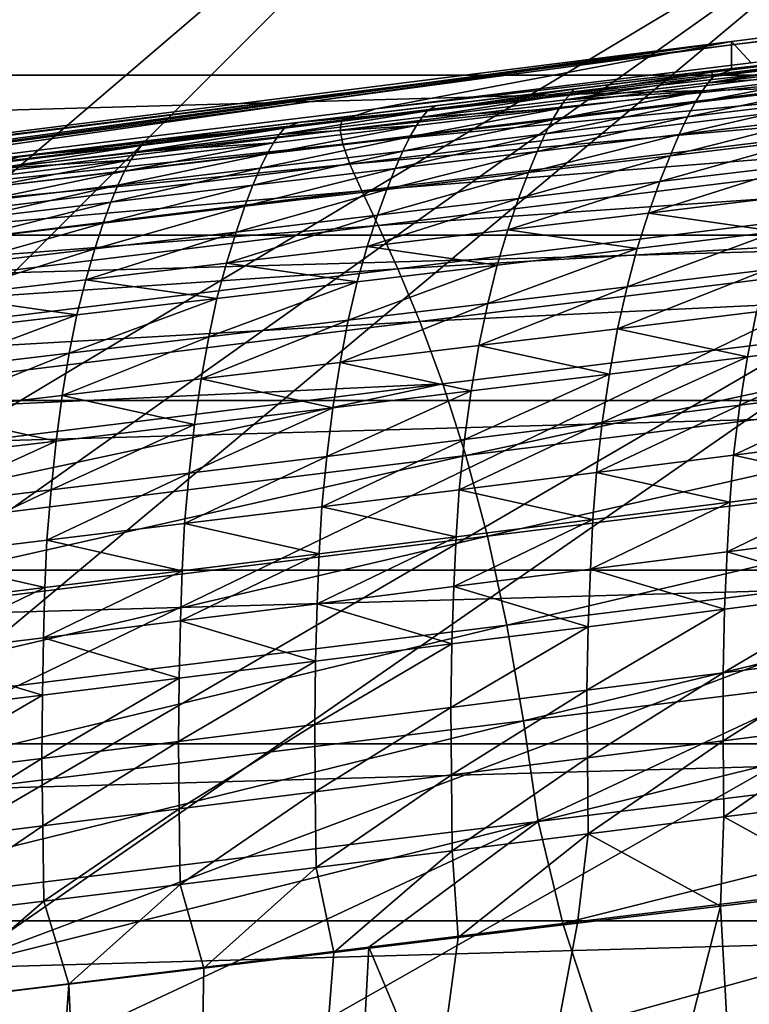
# Model space of a CAD drawing. Header units: metres. Extents: x -109 to 109, y -19 to 107.
# Tile 72 of 256: x -61.49 to -54.52, y 21.19 to 30.59. Entities that reach past the tile are written whole.
import ezdxf

# ---------------------------------------------------------------- set-up
doc = ezdxf.new("R2010")
doc.units = ezdxf.units.M
doc.layers.add('solid_21_412_310_XXX', color=7, linetype='CONTINUOUS')

msp = doc.modelspace()

# ---------------------------------------------------------------- linework, layer by layer
at = {"layer": 'solid_21_412_310_XXX'}
for points in [[(-69.111458, 28.2083, 60.82386), (-63.248272, 40.743313, 65.860069), (-60.250614, 39.086567, 65.860069)], [(-68.147377, 27.692987, 60.82386), (-69.111458, 28.2083, 60.82386), (-60.250614, 39.086567, 65.860069)], [(-67.219063, 27.115725, 60.82386), (-68.147377, 27.692987, 60.82386), (-60.250614, 39.086567, 65.860069)], [(-67.219063, 27.115725, 60.82386), (-60.250614, 39.086567, 65.860069), (-57.457302, 37.104607, 65.860069)], [(-66.33049, 26.478983, 60.82386), (-67.219063, 27.115725, 60.82386), (-57.457302, 37.104607, 65.860069)], [(-65.485466, 25.78549, 60.82386), (-66.33049, 26.478983, 60.82386), (-57.457302, 37.104607, 65.860069)], [(-65.485466, 25.78549, 60.82386), (-57.457302, 37.104607, 65.860069), (-54.903461, 34.822357, 65.860069)], [(-64.687607, 25.038214, 60.82386), (-65.485466, 25.78549, 60.82386), (-54.903461, 34.822357, 65.860069)], [(-64.687607, 25.038214, 60.82386), (-54.903461, 34.822357, 65.860069), (-52.621212, 32.268517, 65.860069)], [(-54.683788, 30.384129, 2.693179), (-36.537781, 32.68021, 1.24129), (-36.537781, 32.642693, -3.072594)], [(-54.683788, 30.384129, 2.693179), (-36.537781, 32.651672, 3.531988), (-36.537781, 32.68021, 1.24129)], [(-54.683788, 30.384129, 2.693179), (-54.498104, 30.181459, 8.786349), (-36.537781, 32.651672, 3.531988)], [(-54.683788, 30.353798, -3.372595), (-36.537781, 32.642693, -3.072594), (-36.537781, 32.507763, -7.179492)], [(-54.683788, 30.384129, 2.693179), (-36.537781, 32.642693, -3.072594), (-54.683788, 30.353798, -3.372595)], [(-36.537781, 32.507763, -7.179492), (-36.537788, 32.330322, -10.599782), (-54.683792, 30.114744, -9.43514)], [(-54.683788, 30.353798, -3.372595), (-36.537781, 32.507763, -7.179492), (-54.683792, 30.114744, -9.43514)], [(-63.940327, 24.240351, 60.82386), (-64.687607, 25.038214, 60.82386), (-52.621212, 32.268517, 65.860069)], [(-63.24683, 23.395323, 60.82386), (-63.940327, 24.240351, 60.82386), (-52.621212, 32.268517, 65.860069)], [(-63.24683, 23.395323, 60.82386), (-52.621212, 32.268517, 65.860069), (-50.639248, 29.475203, 65.860069)], [(-54.683792, 30.114744, -9.43514), (-36.537788, 32.330322, -10.599782), (-53.561008, 30.250782, -9.52095)], [(-50.688076, 31.540382, 71.355003), (-102.311943, 31.540354, 71.355003), (-103.298325, 30.064121, 71.355003)], [(-49.701702, 30.064169, 71.355003), (-50.688076, 31.540382, 71.355003), (-103.298325, 30.064121, 71.355003)], [(-58.409874, 29.635841, 9.586091), (-50.683167, 30.481382, 10.938114), (-50.679916, 30.57865, 9.96362)], [(-58.084568, 29.742542, 8.608034), (-58.409874, 29.635841, 9.586091), (-50.679916, 30.57865, 9.96362)], [(-54.498104, 30.181459, 8.786349), (-58.084568, 29.742542, 8.608034), (-50.679916, 30.57865, 9.96362)], [(-58.424923, 29.539661, 10.555216), (-50.640804, 30.346684, 11.866463), (-50.683167, 30.481382, 10.938114)], [(-58.409874, 29.635841, 9.586091), (-58.424923, 29.539661, 10.555216), (-50.683167, 30.481382, 10.938114)], [(-54.683788, 30.384129, 2.693179), (-72.889442, 28.0914, 2.558975), (-72.888161, 27.922577, 7.752546)], [(-54.683788, 30.384129, 2.693179), (-54.683788, 30.353798, -3.372595), (-72.889442, 28.0914, 2.558975)], [(-54.683788, 30.384129, 2.693179), (-72.888161, 27.922577, 7.752546), (-69.782028, 28.306583, 7.948211)], [(-54.683788, 30.384129, 2.693179), (-69.782028, 28.306583, 7.948211), (-65.922981, 28.781698, 8.179325)], [(-54.683788, 30.384129, 2.693179), (-65.922981, 28.781698, 8.179325), (-58.084568, 29.742542, 8.608034)], [(-54.683788, 30.384129, 2.693179), (-58.084568, 29.742542, 8.608034), (-54.498104, 30.181459, 8.786349)], [(-54.683788, 30.353798, -3.372595), (-54.683792, 30.114744, -9.43514), (-72.88958, 27.903524, -7.787338)], [(-54.683788, 30.353798, -3.372595), (-72.88958, 27.903524, -7.787338), (-72.889442, 28.075191, -2.615145)], [(-54.683788, 30.353798, -3.372595), (-72.889442, 28.075191, -2.615145), (-72.889442, 28.0914, 2.558975)], [(-58.424923, 29.539661, 10.555216), (-58.401157, 29.403757, 11.479939), (-50.640804, 30.346684, 11.866463)], [(-58.401157, 29.403757, 11.479939), (-50.546124, 30.161081, 12.731429), (-50.640804, 30.346684, 11.866463)], [(-54.90802, 29.992413, -10.946618), (-54.858429, 30.052395, -10.214412), (-53.491634, 30.217649, -10.323741)], [(-53.541321, 30.157345, -11.05931), (-54.90802, 29.992413, -10.946618), (-53.491634, 30.217649, -10.323741)], [(-54.858429, 30.052395, -10.214412), (-54.683792, 30.114744, -9.43514), (-53.561008, 30.250782, -9.52095)], [(-53.491634, 30.217649, -10.323741), (-54.858429, 30.052395, -10.214412), (-53.561008, 30.250782, -9.52095)], [(-72.88958, 27.903524, -7.787338), (-54.683792, 30.114744, -9.43514), (-71.957047, 28.017628, -7.883552)], [(-71.957047, 28.017628, -7.883552), (-54.683792, 30.114744, -9.43514), (-70.648735, 28.177464, -8.016365)], [(-70.648735, 28.177464, -8.016365), (-54.683792, 30.114744, -9.43514), (-69.339256, 28.337177, -8.14675)], [(-69.339256, 28.337177, -8.14675), (-54.683792, 30.114744, -9.43514), (-68.028481, 28.496813, -8.274739)], [(-68.028481, 28.496813, -8.274739), (-54.683792, 30.114744, -9.43514), (-66.716232, 28.656414, -8.400372)], [(-66.716232, 28.656414, -8.400372), (-54.683792, 30.114744, -9.43514), (-65.40287, 28.815969, -8.523598)], [(-65.40287, 28.815969, -8.523598), (-54.683792, 30.114744, -9.43514), (-64.088722, 28.97546, -8.644374)], [(-64.088722, 28.97546, -8.644374), (-54.683792, 30.114744, -9.43514), (-62.774132, 29.134876, -8.76265)], [(-62.774132, 29.134876, -8.76265), (-54.683792, 30.114744, -9.43514), (-61.458889, 29.29427, -8.878451)], [(-61.458889, 29.29427, -8.878451), (-54.683792, 30.114744, -9.43514), (-60.14283, 29.453686, -8.991807)], [(-60.14283, 29.453686, -8.991807), (-54.683792, 30.114744, -9.43514), (-58.826317, 29.61311, -9.102685)], [(-58.826317, 29.61311, -9.102685), (-54.683792, 30.114744, -9.43514), (-57.509731, 29.772522, -9.211053)], [(-58.401157, 29.403757, 11.479939), (-58.332558, 29.214436, 12.343298), (-50.546124, 30.161081, 12.731429)], [(-58.332558, 29.214436, 12.343298), (-50.398251, 29.912165, 13.518575), (-50.546124, 30.161081, 12.731429)], [(-57.509731, 29.772522, -9.211053), (-54.683792, 30.114744, -9.43514), (-54.877254, 30.091311, -9.42017)], [(-53.599491, 30.075783, -11.717692), (-54.90802, 29.992413, -10.946618), (-53.541321, 30.157345, -11.05931)], [(-54.858429, 30.052395, -10.214412), (-54.877254, 30.091311, -9.42017), (-54.683792, 30.114744, -9.43514)], [(-49.701702, 30.064169, 71.355003), (-103.298325, 30.064121, 71.355003), (-104.200111, 28.535378, 71.355003)], [(-48.799911, 28.535414, 71.355003), (-49.701702, 30.064169, 71.355003), (-104.200111, 28.535378, 71.355003)], [(-54.877254, 30.091311, -9.42017), (-56.193439, 29.931906, -9.316877), (-57.509731, 29.772522, -9.211053)], [(-56.274567, 29.827549, -10.832196), (-56.225006, 29.887215, -10.102884), (-54.858429, 30.052395, -10.214412)], [(-54.90802, 29.992413, -10.946618), (-56.274567, 29.827549, -10.832196), (-54.858429, 30.052395, -10.214412)], [(-56.225006, 29.887215, -10.102884), (-56.193439, 29.931906, -9.316877), (-54.877254, 30.091311, -9.42017)], [(-54.858429, 30.052395, -10.214412), (-56.225006, 29.887215, -10.102884), (-54.877254, 30.091311, -9.42017)], [(-55.031475, 29.802696, -12.184978), (-54.965202, 29.91127, -11.603106), (-53.599491, 30.075783, -11.717692)], [(-53.667702, 29.966677, -12.300095), (-55.031475, 29.802696, -12.184978), (-53.599491, 30.075783, -11.717692)], [(-53.599491, 30.075783, -11.717692), (-54.965202, 29.91127, -11.603106), (-54.90802, 29.992413, -10.946618)], [(-58.332558, 29.214436, 12.343298), (-58.217945, 28.959402, 13.130911), (-50.398251, 29.912165, 13.518575)], [(-58.217945, 28.959402, 13.130911), (-50.203812, 29.589315, 14.217536), (-50.398251, 29.912165, 13.518575)], [(-57.591324, 29.722086, -9.989146), (-57.509731, 29.772522, -9.211053), (-56.193439, 29.931906, -9.316877)], [(-56.225006, 29.887215, -10.102884), (-57.591324, 29.722086, -9.989146), (-56.193439, 29.931906, -9.316877)], [(-56.395245, 29.638863, -12.068877), (-56.330833, 29.746847, -11.487201), (-54.965202, 29.91127, -11.603106)], [(-55.031475, 29.802696, -12.184978), (-56.395245, 29.638863, -12.068877), (-54.965202, 29.91127, -11.603106)], [(-54.965202, 29.91127, -11.603106), (-56.330833, 29.746847, -11.487201), (-56.274567, 29.827549, -10.832196)], [(-54.965202, 29.91127, -11.603106), (-56.274567, 29.827549, -10.832196), (-54.90802, 29.992413, -10.946618)], [(-55.105091, 29.665401, -12.698128), (-55.031475, 29.802696, -12.184978), (-53.667702, 29.966677, -12.300095)], [(-53.744061, 29.828779, -12.81241), (-55.105091, 29.665401, -12.698128), (-53.667702, 29.966677, -12.300095)], [(-57.640945, 29.662731, -10.716013), (-57.591324, 29.722086, -9.989146), (-56.225006, 29.887215, -10.102884)], [(-56.274567, 29.827549, -10.832196), (-57.640945, 29.662731, -10.716013), (-56.225006, 29.887215, -10.102884)], [(-56.330833, 29.746847, -11.487201), (-57.640945, 29.662731, -10.716013), (-56.274567, 29.827549, -10.832196)], [(-55.185059, 29.498081, -13.160961), (-55.105091, 29.665401, -12.698128), (-53.744061, 29.828779, -12.81241)], [(-53.827469, 29.660822, -13.273483), (-55.185059, 29.498081, -13.160961), (-53.744061, 29.828779, -12.81241)], [(-65.922981, 28.781698, 8.179325), (-58.409874, 29.635841, 9.586091), (-58.084568, 29.742542, 8.608034)], [(-59.007137, 29.49794, -10.598036), (-58.957344, 29.55699, -9.873181), (-57.591324, 29.722086, -9.989146)], [(-57.640945, 29.662731, -10.716013), (-59.007137, 29.49794, -10.598036), (-57.591324, 29.722086, -9.989146)], [(-57.591324, 29.722086, -9.989146), (-58.957344, 29.55699, -9.873181), (-58.826317, 29.61311, -9.102685)], [(-57.591324, 29.722086, -9.989146), (-58.826317, 29.61311, -9.102685), (-57.509731, 29.772522, -9.211053)], [(-57.759022, 29.475149, -11.951739), (-57.696388, 29.582491, -11.369932), (-56.330833, 29.746847, -11.487201)], [(-56.395245, 29.638863, -12.068877), (-57.759022, 29.475149, -11.951739), (-56.330833, 29.746847, -11.487201)], [(-56.330833, 29.746847, -11.487201), (-57.696388, 29.582491, -11.369932), (-57.640945, 29.662731, -10.716013)], [(-56.466183, 29.502262, -12.583118), (-56.395245, 29.638863, -12.068877), (-55.031475, 29.802696, -12.184978)], [(-55.105091, 29.665401, -12.698128), (-56.466183, 29.502262, -12.583118), (-55.031475, 29.802696, -12.184978)], [(-66.136986, 28.692019, 9.157202), (-58.424923, 29.539661, 10.555216), (-58.409874, 29.635841, 9.586091)], [(-66.136986, 28.692019, 9.157202), (-58.409874, 29.635841, 9.586091), (-65.922981, 28.781698, 8.179325)], [(-57.696388, 29.582491, -11.369932), (-59.007137, 29.49794, -10.598036), (-57.640945, 29.662731, -10.716013)], [(-57.827377, 29.339329, -12.467319), (-57.759022, 29.475149, -11.951739), (-56.395245, 29.638863, -12.068877)], [(-56.466183, 29.502262, -12.583118), (-57.827377, 29.339329, -12.467319), (-56.395245, 29.638863, -12.068877)], [(-56.542786, 29.335703, -13.04788), (-56.466183, 29.502262, -12.583118), (-55.105091, 29.665401, -12.698128)], [(-55.185059, 29.498081, -13.160961), (-56.542786, 29.335703, -13.04788), (-55.105091, 29.665401, -12.698128)], [(-55.27293, 29.295082, -13.604323), (-55.185059, 29.498081, -13.160961), (-53.827469, 29.660822, -13.273483)], [(-53.919445, 29.457266, -13.714702), (-55.27293, 29.295082, -13.604323), (-53.827469, 29.660822, -13.273483)], [(-66.164093, 28.597378, 10.122028), (-58.401157, 29.403757, 11.479939), (-58.424923, 29.539661, 10.555216)], [(-66.136986, 28.692019, 9.157202), (-66.164093, 28.597378, 10.122028), (-58.424923, 29.539661, 10.555216)], [(-60.373119, 29.333149, -10.478211), (-60.323029, 29.391903, -9.754966), (-58.957344, 29.55699, -9.873181)], [(-59.007137, 29.49794, -10.598036), (-60.373119, 29.333149, -10.478211), (-58.957344, 29.55699, -9.873181)], [(-58.957344, 29.55699, -9.873181), (-60.323029, 29.391903, -9.754966), (-60.14283, 29.453686, -8.991807)], [(-58.957344, 29.55699, -9.873181), (-60.14283, 29.453686, -8.991807), (-58.826317, 29.61311, -9.102685)], [(-59.122829, 29.311527, -11.833503), (-59.061859, 29.418177, -11.25125), (-57.696388, 29.582491, -11.369932)], [(-57.759022, 29.475149, -11.951739), (-59.122829, 29.311527, -11.833503), (-57.696388, 29.582491, -11.369932)], [(-57.696388, 29.582491, -11.369932), (-59.061859, 29.418177, -11.25125), (-59.007137, 29.49794, -10.598036)], [(-58.217945, 28.959402, 13.130911), (-58.06237, 28.628607, 13.832187), (-50.203812, 29.589315, 14.217536)], [(-58.06237, 28.628607, 13.832187), (-49.9729, 29.183842, 14.821034), (-50.203812, 29.589315, 14.217536)], [(-62.610092, 22.506752, 60.82386), (-63.24683, 23.395323, 60.82386), (-50.639248, 29.475203, 65.860069)], [(-62.032833, 21.578444, 60.82386), (-62.610092, 22.506752, 60.82386), (-50.639248, 29.475203, 65.860069)], [(-62.032833, 21.578444, 60.82386), (-50.639248, 29.475203, 65.860069), (-48.982502, 26.477545, 65.860069)], [(-60.323029, 29.391903, -9.754966), (-61.458889, 29.29427, -8.878451), (-60.14283, 29.453686, -8.991807)], [(-59.061859, 29.418177, -11.25125), (-60.373119, 29.333149, -10.478211), (-59.007137, 29.49794, -10.598036)], [(-59.188702, 29.176569, -12.350659), (-59.122829, 29.311527, -11.833503), (-57.759022, 29.475149, -11.951739)], [(-57.827377, 29.339329, -12.467319), (-59.188702, 29.176569, -12.350659), (-57.759022, 29.475149, -11.951739)], [(-57.900692, 29.173651, -12.934174), (-57.827377, 29.339329, -12.467319), (-56.466183, 29.502262, -12.583118)], [(-56.542786, 29.335703, -13.04788), (-57.900692, 29.173651, -12.934174), (-56.466183, 29.502262, -12.583118)], [(-56.626621, 29.133417, -13.493468), (-56.542786, 29.335703, -13.04788), (-55.185059, 29.498081, -13.160961)], [(-55.27293, 29.295082, -13.604323), (-56.626621, 29.133417, -13.493468), (-55.185059, 29.498081, -13.160961)], [(-55.371048, 29.046993, -14.055319), (-55.27293, 29.295082, -13.604323), (-53.919445, 29.457266, -13.714702)], [(-54.022354, 29.208778, -14.16368), (-55.371048, 29.046993, -14.055319), (-53.919445, 29.457266, -13.714702)], [(-66.164093, 28.597378, 10.122028), (-66.159378, 28.460869, 11.043872), (-58.401157, 29.403757, 11.479939)], [(-66.159378, 28.460869, 11.043872), (-58.332558, 29.214436, 12.343298), (-58.401157, 29.403757, 11.479939)], [(-61.738865, 29.168331, -10.356478), (-61.688335, 29.226803, -9.634468), (-60.323029, 29.391903, -9.754966)], [(-60.373119, 29.333149, -10.478211), (-61.738865, 29.168331, -10.356478), (-60.323029, 29.391903, -9.754966)], [(-60.323029, 29.391903, -9.754966), (-61.688335, 29.226803, -9.634468), (-61.458889, 29.29427, -8.878451)], [(-60.486675, 29.147963, -11.714071), (-60.42725, 29.253878, -11.13108), (-59.061859, 29.418177, -11.25125)], [(-59.122829, 29.311527, -11.833503), (-60.486675, 29.147963, -11.714071), (-59.061859, 29.418177, -11.25125)], [(-59.061859, 29.418177, -11.25125), (-60.42725, 29.253878, -11.13108), (-60.373119, 29.333149, -10.478211)], [(-61.688335, 29.226803, -9.634468), (-62.774132, 29.134876, -8.76265), (-61.458889, 29.29427, -8.878451)], [(-61.850563, 28.984413, -11.593328), (-61.792542, 29.08956, -11.009328), (-60.42725, 29.253878, -11.13108)], [(-60.486675, 29.147963, -11.714071), (-61.850563, 28.984413, -11.593328), (-60.42725, 29.253878, -11.13108)], [(-60.42725, 29.253878, -11.13108), (-61.792542, 29.08956, -11.009328), (-61.738865, 29.168331, -10.356478)], [(-60.42725, 29.253878, -11.13108), (-61.738865, 29.168331, -10.356478), (-60.373119, 29.333149, -10.478211)], [(-60.55019, 29.013939, -12.23303), (-60.486675, 29.147963, -11.714071), (-59.122829, 29.311527, -11.833503)], [(-59.188702, 29.176569, -12.350659), (-60.55019, 29.013939, -12.23303), (-59.122829, 29.311527, -11.833503)], [(-59.258839, 29.011885, -12.819767), (-59.188702, 29.176569, -12.350659), (-57.827377, 29.339329, -12.467319)], [(-57.900692, 29.173651, -12.934174), (-59.258839, 29.011885, -12.819767), (-57.827377, 29.339329, -12.467319)], [(-57.980579, 28.972223, -13.382068), (-57.900692, 29.173651, -12.934174), (-56.542786, 29.335703, -13.04788)], [(-56.626621, 29.133417, -13.493468), (-57.980579, 28.972223, -13.382068), (-56.542786, 29.335703, -13.04788)], [(-56.720005, 28.8859, -13.946482), (-56.626621, 29.133417, -13.493468), (-55.27293, 29.295082, -13.604323)], [(-55.371048, 29.046993, -14.055319), (-56.720005, 28.8859, -13.946482), (-55.27293, 29.295082, -13.604323)], [(-66.159378, 28.460869, 11.043872), (-66.117516, 28.268524, 11.905989), (-58.332558, 29.214436, 12.343298)], [(-66.117516, 28.268524, 11.905989), (-58.217945, 28.959402, 13.130911), (-58.332558, 29.214436, 12.343298)], [(-60.617268, 28.850346, -12.70454), (-60.55019, 29.013939, -12.23303), (-59.188702, 29.176569, -12.350659)], [(-59.258839, 29.011885, -12.819767), (-60.617268, 28.850346, -12.70454), (-59.188702, 29.176569, -12.350659)], [(-59.334873, 28.811455, -13.270047), (-59.258839, 29.011885, -12.819767), (-57.900692, 29.173651, -12.934174)], [(-57.980579, 28.972223, -13.382068), (-59.334873, 28.811455, -13.270047), (-57.900692, 29.173651, -12.934174)], [(-58.06237, 28.628607, 13.832187), (-57.873825, 28.214111, 14.43949), (-49.9729, 29.183842, 14.821034)], [(-57.873825, 28.214111, 14.43949), (-49.719296, 28.68956, 15.325577), (-49.9729, 29.183842, 14.821034)], [(-55.479897, 28.747557, -14.50402), (-55.371048, 29.046993, -14.055319), (-54.022354, 29.208778, -14.16368)], [(-54.136768, 28.908903, -14.610974), (-55.479897, 28.747557, -14.50402), (-54.022354, 29.208778, -14.16368)], [(-61.911861, 28.851383, -12.114297), (-61.850563, 28.984413, -11.593328), (-60.486675, 29.147963, -11.714071)], [(-60.55019, 29.013939, -12.23303), (-61.911861, 28.851383, -12.114297), (-60.486675, 29.147963, -11.714071)], [(-58.069313, 28.725445, -13.837104), (-57.980579, 28.972223, -13.382068), (-56.626621, 29.133417, -13.493468)], [(-56.720005, 28.8859, -13.946482), (-58.069313, 28.725445, -13.837104), (-56.626621, 29.133417, -13.493468)], [(-61.976021, 28.688972, -12.588347), (-61.911861, 28.851383, -12.114297), (-60.55019, 29.013939, -12.23303)], [(-60.617268, 28.850346, -12.70454), (-61.976021, 28.688972, -12.588347), (-60.55019, 29.013939, -12.23303)], [(-60.689571, 28.651039, -13.157282), (-60.617268, 28.850346, -12.70454), (-59.258839, 29.011885, -12.819767)], [(-59.334873, 28.811455, -13.270047), (-60.689571, 28.651039, -13.157282), (-59.258839, 29.011885, -12.819767)], [(-59.41906, 28.565571, -13.727112), (-59.334873, 28.811455, -13.270047), (-57.980579, 28.972223, -13.382068)], [(-58.069313, 28.725445, -13.837104), (-59.41906, 28.565571, -13.727112), (-57.980579, 28.972223, -13.382068)], [(-56.823345, 28.58709, -14.396517), (-56.720005, 28.8859, -13.946482), (-55.371048, 29.046993, -14.055319)], [(-55.479897, 28.747557, -14.50402), (-56.823345, 28.58709, -14.396517), (-55.371048, 29.046993, -14.055319)], [(-66.117516, 28.268524, 11.905989), (-66.036957, 28.008121, 12.694039), (-58.217945, 28.959402, 13.130911)], [(-66.036957, 28.008121, 12.694039), (-58.06237, 28.628607, 13.832187), (-58.217945, 28.959402, 13.130911)], [(-58.167225, 28.427435, -14.288407), (-58.069313, 28.725445, -13.837104), (-56.720005, 28.8859, -13.946482)], [(-56.823345, 28.58709, -14.396517), (-58.167225, 28.427435, -14.288407), (-56.720005, 28.8859, -13.946482)], [(-54.250977, 28.570745, -15.017792), (-55.479897, 28.747557, -14.50402), (-54.136768, 28.908903, -14.610974)], [(-62.044727, 28.490896, -13.04362), (-61.976021, 28.688972, -12.588347), (-60.617268, 28.850346, -12.70454)], [(-60.689571, 28.651039, -13.157282), (-62.044727, 28.490896, -13.04362), (-60.617268, 28.850346, -12.70454)], [(-60.769321, 28.406191, -13.616382), (-60.689571, 28.651039, -13.157282), (-59.334873, 28.811455, -13.270047)], [(-59.41906, 28.565571, -13.727112), (-60.769321, 28.406191, -13.616382), (-59.334873, 28.811455, -13.270047)], [(-59.511639, 28.26853, -14.179624), (-59.41906, 28.565571, -13.727112), (-58.069313, 28.725445, -13.837104)], [(-58.167225, 28.427435, -14.288407), (-59.511639, 28.26853, -14.179624), (-58.069313, 28.725445, -13.837104)], [(-57.873825, 28.214111, 14.43949), (-57.663403, 27.710678, 14.948829), (-49.719296, 28.68956, 15.325577)], [(-57.663403, 27.710678, 14.948829), (-49.457516, 28.103241, 15.731113), (-49.719296, 28.68956, 15.325577)], [(-55.588215, 28.409504, -14.912533), (-56.823345, 28.58709, -14.396517), (-55.479897, 28.747557, -14.50402)], [(-54.250977, 28.570745, -15.017792), (-55.588215, 28.409504, -14.912533), (-55.479897, 28.747557, -14.50402)], [(-66.036957, 28.008121, 12.694039), (-65.921127, 27.670109, 13.397253), (-58.06237, 28.628607, 13.832187)], [(-65.921127, 27.670109, 13.397253), (-57.873825, 28.214111, 14.43949), (-58.06237, 28.628607, 13.832187)], [(-62.120174, 28.247211, -13.504761), (-62.044727, 28.490896, -13.04362), (-60.689571, 28.651039, -13.157282)], [(-60.769321, 28.406191, -13.616382), (-62.120174, 28.247211, -13.504761), (-60.689571, 28.651039, -13.157282)], [(-48.799911, 28.535414, 71.355003), (-104.200111, 28.535378, 71.355003), (-105.015137, 26.957729, 71.355003)], [(-47.984879, 26.957767, 71.355003), (-48.799911, 28.535414, 71.355003), (-105.015137, 26.957729, 71.355003)], [(-60.856678, 28.11027, -14.070044), (-60.769321, 28.406191, -13.616382), (-59.41906, 28.565571, -13.727112)], [(-59.511639, 28.26853, -14.179624), (-60.856678, 28.11027, -14.070044), (-59.41906, 28.565571, -13.727112)], [(-56.925835, 28.249325, -14.806595), (-58.167225, 28.427435, -14.288407), (-56.823345, 28.58709, -14.396517)], [(-55.588215, 28.409504, -14.912533), (-56.925835, 28.249325, -14.806595), (-56.823345, 28.58709, -14.396517)], [(-55.683544, 28.043098, -15.264228), (-55.588215, 28.409504, -14.912533), (-54.250977, 28.570745, -15.017792)], [(-54.351974, 28.2048, -15.367157), (-55.683544, 28.043098, -15.264228), (-54.250977, 28.570745, -15.017792)], [(-62.202438, 27.952543, -13.95952), (-62.120174, 28.247211, -13.504761), (-60.769321, 28.406191, -13.616382)], [(-60.856678, 28.11027, -14.070044), (-62.202438, 27.952543, -13.95952), (-60.769321, 28.406191, -13.616382)], [(-58.263954, 28.090136, -14.699924), (-59.511639, 28.26853, -14.179624), (-58.167225, 28.427435, -14.288407)], [(-56.925835, 28.249325, -14.806595), (-58.263954, 28.090136, -14.699924), (-58.167225, 28.427435, -14.288407)], [(-57.015545, 27.882631, -15.160441), (-56.925835, 28.249325, -14.806595), (-55.588215, 28.409504, -14.912533)], [(-55.683544, 28.043098, -15.264228), (-57.015545, 27.882631, -15.160441), (-55.588215, 28.409504, -14.912533)], [(-65.921127, 27.670109, 13.397253), (-65.775795, 27.247236, 14.007707), (-57.873825, 28.214111, 14.43949)], [(-65.775795, 27.247236, 14.007707), (-57.663403, 27.710678, 14.948829), (-57.873825, 28.214111, 14.43949)], [(-59.602695, 27.931858, -14.592462), (-60.856678, 28.11027, -14.070044), (-59.511639, 28.26853, -14.179624)], [(-58.263954, 28.090136, -14.699924), (-59.602695, 27.931858, -14.592462), (-59.511639, 28.26853, -14.179624)], [(-58.348118, 27.723316, -15.055752), (-58.263954, 28.090136, -14.699924), (-56.925835, 28.249325, -14.806595)], [(-57.015545, 27.882631, -15.160441), (-58.348118, 27.723316, -15.055752), (-56.925835, 28.249325, -14.806595)], [(-55.773304, 27.641821, -15.581514), (-55.683544, 28.043098, -15.264228), (-54.351974, 28.2048, -15.367157)], [(-54.44743, 27.804171, -15.682607), (-55.773304, 27.641821, -15.581514), (-54.351974, 28.2048, -15.367157)], [(-60.942173, 27.774378, -14.484093), (-62.202438, 27.952543, -13.95952), (-60.856678, 28.11027, -14.070044)], [(-59.602695, 27.931858, -14.592462), (-60.942173, 27.774378, -14.484093), (-60.856678, 28.11027, -14.070044)], [(-59.681396, 27.565067, -14.950106), (-59.602695, 27.931858, -14.592462), (-58.263954, 28.090136, -14.699924)], [(-58.348118, 27.723316, -15.055752), (-59.681396, 27.565067, -14.950106), (-58.263954, 28.090136, -14.699924)], [(-57.663403, 27.710678, 14.948829), (-57.44294, 27.116026, 15.359619), (-49.457516, 28.103241, 15.731113)], [(-57.44294, 27.116026, 15.359619), (-57.224617, 26.430925, 15.674711), (-49.457516, 28.103241, 15.731113)], [(-57.224617, 26.430925, 15.674711), (-49.202374, 27.424725, 16.041042), (-49.457516, 28.103241, 15.731113)], [(-57.099655, 27.480854, -15.479355), (-57.015545, 27.882631, -15.160441), (-55.683544, 28.043098, -15.264228)], [(-55.773304, 27.641821, -15.581514), (-57.099655, 27.480854, -15.479355), (-55.683544, 28.043098, -15.264228)], [(-60.942173, 27.774378, -14.484093), (-62.282494, 27.617563, -14.374677), (-62.202438, 27.952543, -13.95952)], [(-61.015514, 27.407755, -14.843402), (-60.942173, 27.774378, -14.484093), (-59.602695, 27.931858, -14.592462)], [(-59.681396, 27.565067, -14.950106), (-61.015514, 27.407755, -14.843402), (-59.602695, 27.931858, -14.592462)], [(-58.426636, 27.321177, -15.376088), (-58.348118, 27.723316, -15.055752), (-57.015545, 27.882631, -15.160441)], [(-57.099655, 27.480854, -15.479355), (-58.426636, 27.321177, -15.376088), (-57.015545, 27.882631, -15.160441)], [(-62.35059, 27.251228, -14.735511), (-62.282494, 27.617563, -14.374677), (-60.942173, 27.774378, -14.484093)], [(-61.015514, 27.407755, -14.843402), (-62.35059, 27.251228, -14.735511), (-60.942173, 27.774378, -14.484093)], [(-54.531933, 27.373306, -15.961535), (-55.773304, 27.641821, -15.581514), (-54.44743, 27.804171, -15.682607)], [(-53.211861, 27.538363, -16.059801), (-54.531933, 27.373306, -15.961535), (-54.44743, 27.804171, -15.682607)], [(-65.775795, 27.247236, 14.007707), (-65.609283, 26.735151, 14.521006), (-57.663403, 27.710678, 14.948829)], [(-65.609283, 26.735151, 14.521006), (-57.44294, 27.116026, 15.359619), (-57.663403, 27.710678, 14.948829)], [(-59.754406, 27.162695, -15.271671), (-59.681396, 27.565067, -14.950106), (-58.348118, 27.723316, -15.055752)], [(-58.426636, 27.321177, -15.376088), (-59.754406, 27.162695, -15.271671), (-58.348118, 27.723316, -15.055752)], [(-61.083107, 27.005268, -15.166013), (-61.015514, 27.407755, -14.843402), (-59.681396, 27.565067, -14.950106)], [(-59.754406, 27.162695, -15.271671), (-61.083107, 27.005268, -15.166013), (-59.681396, 27.565067, -14.950106)], [(-55.852345, 27.209827, -15.862002), (-57.099655, 27.480854, -15.479355), (-55.773304, 27.641821, -15.581514)], [(-54.531933, 27.373306, -15.961535), (-55.852345, 27.209827, -15.862002), (-55.773304, 27.641821, -15.581514)], [(-57.173275, 27.04784, -15.761172), (-58.426636, 27.321177, -15.376088), (-57.099655, 27.480854, -15.479355)], [(-55.852345, 27.209827, -15.862002), (-57.173275, 27.04784, -15.761172), (-57.099655, 27.480854, -15.479355)], [(-54.604561, 26.911152, -16.203234), (-54.531933, 27.373306, -15.961535), (-53.211861, 27.538363, -16.059801)], [(-53.289608, 27.077444, -16.300135), (-54.604561, 26.911152, -16.203234), (-53.211861, 27.538363, -16.059801)], [(-62.41288, 26.84873, -15.058998), (-62.35059, 27.251228, -14.735511), (-61.015514, 27.407755, -14.843402)], [(-61.083107, 27.005268, -15.166013), (-62.41288, 26.84873, -15.058998), (-61.015514, 27.407755, -14.843402)], [(-57.224617, 26.430925, 15.674711), (-57.018684, 25.660057, 15.900861), (-49.202374, 27.424725, 16.041042)], [(-57.018684, 25.660057, 15.900861), (-48.966164, 26.657986, 16.262581), (-49.202374, 27.424725, 16.041042)], [(-55.919872, 26.746504, -16.104826), (-55.852345, 27.209827, -15.862002), (-54.531933, 27.373306, -15.961535)], [(-54.604561, 26.911152, -16.203234), (-55.919872, 26.746504, -16.104826), (-54.531933, 27.373306, -15.961535)], [(-58.494892, 26.887247, -15.659016), (-59.754406, 27.162695, -15.271671), (-58.426636, 27.321177, -15.376088)], [(-57.173275, 27.04784, -15.761172), (-58.494892, 26.887247, -15.659016), (-58.426636, 27.321177, -15.376088)], [(-57.235733, 26.583406, -16.004892), (-57.173275, 27.04784, -15.761172), (-55.852345, 27.209827, -15.862002)], [(-55.919872, 26.746504, -16.104826), (-57.235733, 26.583406, -16.004892), (-55.852345, 27.209827, -15.862002)], [(-65.609283, 26.735151, 14.521006), (-65.430634, 26.132467, 14.936141), (-57.44294, 27.116026, 15.359619)], [(-65.430634, 26.132467, 14.936141), (-65.24929, 25.440832, 15.255522), (-57.44294, 27.116026, 15.359619)], [(-65.24929, 25.440832, 15.255522), (-57.224617, 26.430925, 15.674711), (-57.44294, 27.116026, 15.359619)], [(-59.817368, 26.727947, -15.555495), (-61.083107, 27.005268, -15.166013), (-59.754406, 27.162695, -15.271671)], [(-58.494892, 26.887247, -15.659016), (-59.817368, 26.727947, -15.555495), (-59.754406, 27.162695, -15.271671)], [(-61.140865, 26.569786, -15.450534), (-62.41288, 26.84873, -15.058998), (-61.083107, 27.005268, -15.166013)], [(-59.817368, 26.727947, -15.555495), (-61.140865, 26.569786, -15.450534), (-61.083107, 27.005268, -15.166013)], [(-58.552326, 26.421764, -15.903406), (-58.494892, 26.887247, -15.659016), (-57.173275, 27.04784, -15.761172)], [(-57.235733, 26.583406, -16.004892), (-58.552326, 26.421764, -15.903406), (-57.173275, 27.04784, -15.761172)], [(-54.666279, 26.433756, -16.405468), (-54.604561, 26.911152, -16.203234), (-53.289608, 27.077444, -16.300135)], [(-53.355953, 26.600773, -16.501661), (-54.666279, 26.433756, -16.405468), (-53.289608, 27.077444, -16.300135)], [(-47.984879, 26.957767, 71.355003), (-105.015137, 26.957729, 71.355003), (-105.740067, 25.337679, 71.355003)], [(-47.259949, 25.337723, 71.355003), (-47.984879, 26.957767, 71.355003), (-105.740067, 25.337679, 71.355003)], [(-55.976974, 26.268393, -16.307545), (-55.919872, 26.746504, -16.104826), (-54.604561, 26.911152, -16.203234)], [(-54.666279, 26.433756, -16.405468), (-55.976974, 26.268393, -16.307545), (-54.604561, 26.911152, -16.203234)], [(-61.140865, 26.569786, -15.450534), (-62.465538, 26.412588, -15.34403), (-62.41288, 26.84873, -15.058998)], [(-59.869846, 26.261471, -15.80034), (-59.817368, 26.727947, -15.555495), (-58.494892, 26.887247, -15.659016)], [(-58.552326, 26.421764, -15.903406), (-59.869846, 26.261471, -15.80034), (-58.494892, 26.887247, -15.659016)], [(-61.188465, 26.102364, -15.695628), (-61.140865, 26.569786, -15.450534), (-59.817368, 26.727947, -15.555495)], [(-59.869846, 26.261471, -15.80034), (-61.188465, 26.102364, -15.695628), (-59.817368, 26.727947, -15.555495)], [(-57.288239, 26.104588, -16.207872), (-57.235733, 26.583406, -16.004892), (-55.919872, 26.746504, -16.104826)], [(-55.976974, 26.268393, -16.307545), (-57.288239, 26.104588, -16.207872), (-55.919872, 26.746504, -16.104826)], [(-57.018684, 25.660057, 15.900861), (-56.833435, 24.811396, 16.048035), (-48.966164, 26.657986, 16.262581)], [(-56.833435, 24.811396, 16.048035), (-48.758633, 25.810501, 16.406071), (-48.966164, 26.657986, 16.262581)], [(-62.508366, 25.944256, -15.589184), (-62.465538, 26.412588, -15.34403), (-61.140865, 26.569786, -15.450534)], [(-61.188465, 26.102364, -15.695628), (-62.508366, 25.944256, -15.589184), (-61.140865, 26.569786, -15.450534)], [(-58.600281, 25.942242, -16.106436), (-58.552326, 26.421764, -15.903406), (-57.235733, 26.583406, -16.004892)], [(-57.288239, 26.104588, -16.207872), (-58.600281, 25.942242, -16.106436), (-57.235733, 26.583406, -16.004892)], [(-53.395576, 26.154692, -16.651915), (-54.666279, 26.433756, -16.405468), (-53.355953, 26.600773, -16.501661)], [(-65.24929, 25.440832, 15.255522), (-65.07341, 24.665609, 15.485532), (-57.224617, 26.430925, 15.674711)], [(-65.07341, 24.665609, 15.485532), (-57.018684, 25.660057, 15.900861), (-57.224617, 26.430925, 15.674711)], [(-61.517521, 20.614365, 60.82386), (-62.032833, 21.578444, 60.82386), (-48.982502, 26.477545, 65.860069)], [(-61.066364, 19.618643, 60.82386), (-61.517521, 20.614365, 60.82386), (-48.982502, 26.477545, 65.860069)], [(-61.066364, 19.618643, 60.82386), (-48.982502, 26.477545, 65.860069), (-47.671803, 23.313238, 65.860069)], [(-54.702545, 25.986868, -16.556349), (-55.976974, 26.268393, -16.307545), (-54.666279, 26.433756, -16.405468)], [(-53.395576, 26.154692, -16.651915), (-54.702545, 25.986868, -16.556349), (-54.666279, 26.433756, -16.405468)], [(-59.913307, 25.781248, -16.00321), (-59.869846, 26.261471, -15.80034), (-58.552326, 26.421764, -15.903406)], [(-58.600281, 25.942242, -16.106436), (-59.913307, 25.781248, -16.00321), (-58.552326, 26.421764, -15.903406)], [(-61.227512, 25.621441, -15.898142), (-61.188465, 26.102364, -15.695628), (-59.869846, 26.261471, -15.80034)], [(-59.913307, 25.781248, -16.00321), (-61.227512, 25.621441, -15.898142), (-59.869846, 26.261471, -15.80034)], [(-56.00988, 25.820641, -16.458853), (-57.288239, 26.104588, -16.207872), (-55.976974, 26.268393, -16.307545)], [(-54.702545, 25.986868, -16.556349), (-56.00988, 25.820641, -16.458853), (-55.976974, 26.268393, -16.307545)], [(-54.728058, 25.511503, -16.680183), (-54.702545, 25.986868, -16.556349), (-53.395576, 26.154692, -16.651915)], [(-53.423832, 25.679567, -16.775515), (-54.728058, 25.511503, -16.680183), (-53.395576, 26.154692, -16.651915)], [(-62.543091, 25.462627, -15.791158), (-62.508366, 25.944256, -15.589184), (-61.188465, 26.102364, -15.695628)], [(-61.227512, 25.621441, -15.898142), (-62.543091, 25.462627, -15.791158), (-61.188465, 26.102364, -15.695628)], [(-57.31781, 25.65592, -16.359413), (-58.600281, 25.942242, -16.106436), (-57.288239, 26.104588, -16.207872)], [(-56.00988, 25.820641, -16.458853), (-57.31781, 25.65592, -16.359413), (-57.288239, 26.104588, -16.207872)], [(-56.03265, 25.344915, -16.582756), (-56.00988, 25.820641, -16.458853), (-54.702545, 25.986868, -16.556349)], [(-54.728058, 25.511503, -16.680183), (-56.03265, 25.344915, -16.582756), (-54.702545, 25.986868, -16.556349)], [(-58.626549, 25.492609, -16.258013), (-59.913307, 25.781248, -16.00321), (-58.600281, 25.942242, -16.106436)], [(-57.31781, 25.65592, -16.359413), (-58.626549, 25.492609, -16.258013), (-58.600281, 25.942242, -16.106436)], [(-59.936321, 25.330597, -16.154636), (-61.227512, 25.621441, -15.898142), (-59.913307, 25.781248, -16.00321)], [(-58.626549, 25.492609, -16.258013), (-59.936321, 25.330597, -16.154636), (-59.913307, 25.781248, -16.00321)], [(-57.337845, 25.17972, -16.483223), (-57.31781, 25.65592, -16.359413), (-56.00988, 25.820641, -16.458853)], [(-56.03265, 25.344915, -16.582756), (-57.337845, 25.17972, -16.483223), (-56.00988, 25.820641, -16.458853)], [(-56.833435, 24.811396, 16.048035), (-56.672218, 23.897852, 16.130579), (-48.758633, 25.810501, 16.406071)], [(-56.672218, 23.897852, 16.130579), (-48.583282, 24.895147, 16.48601), (-48.758633, 25.810501, 16.406071)], [(-53.451046, 25.12974, -16.883539), (-54.728058, 25.511503, -16.680183), (-53.423832, 25.679567, -16.775515)], [(-65.07341, 24.665609, 15.485532), (-64.90979, 23.815266, 15.635837), (-57.018684, 25.660057, 15.900861)], [(-64.90979, 23.815266, 15.635837), (-56.833435, 24.811396, 16.048035), (-57.018684, 25.660057, 15.900861)], [(-61.247345, 25.169722, -16.049236), (-62.543091, 25.462627, -15.791158), (-61.227512, 25.621441, -15.898142)], [(-59.936321, 25.330597, -16.154636), (-61.247345, 25.169722, -16.049236), (-61.227512, 25.621441, -15.898142)], [(-58.643883, 25.01582, -16.381569), (-58.626549, 25.492609, -16.258013), (-57.31781, 25.65592, -16.359413)], [(-57.337845, 25.17972, -16.483223), (-58.643883, 25.01582, -16.381569), (-57.31781, 25.65592, -16.359413)], [(-59.950996, 24.853113, -16.277777), (-59.936321, 25.330597, -16.154636), (-58.626549, 25.492609, -16.258013)], [(-58.643883, 25.01582, -16.381569), (-59.950996, 24.853113, -16.277777), (-58.626549, 25.492609, -16.258013)], [(-54.752701, 24.962452, -16.787994), (-56.03265, 25.344915, -16.582756), (-54.728058, 25.511503, -16.680183)], [(-53.451046, 25.12974, -16.883539), (-54.752701, 24.962452, -16.787994), (-54.728058, 25.511503, -16.680183)], [(-61.247345, 25.169722, -16.049236), (-62.559826, 25.009789, -15.941751), (-62.543091, 25.462627, -15.791158)], [(-47.259949, 25.337723, 71.355003), (-105.740067, 25.337679, 71.355003), (-106.373253, 23.678907, 71.355003)], [(-46.626751, 23.678934, 71.355003), (-47.259949, 25.337723, 71.355003), (-106.373253, 23.678907, 71.355003)], [(-61.259422, 24.691439, -16.171808), (-61.247345, 25.169722, -16.049236), (-59.936321, 25.330597, -16.154636)], [(-59.950996, 24.853113, -16.277777), (-61.259422, 24.691439, -16.171808), (-59.936321, 25.330597, -16.154636)], [(-56.05471, 24.796457, -16.690231), (-57.337845, 25.17972, -16.483223), (-56.03265, 25.344915, -16.582756)], [(-54.752701, 24.962452, -16.787994), (-56.05471, 24.796457, -16.690231), (-56.03265, 25.344915, -16.582756)], [(-62.569389, 24.530605, -16.063612), (-62.559826, 25.009789, -15.941751), (-61.247345, 25.169722, -16.049236)], [(-61.259422, 24.691439, -16.171808), (-62.569389, 24.530605, -16.063612), (-61.247345, 25.169722, -16.049236)], [(-57.357327, 24.631676, -16.590237), (-58.643883, 25.01582, -16.381569), (-57.337845, 25.17972, -16.483223)], [(-56.05471, 24.796457, -16.690231), (-57.357327, 24.631676, -16.590237), (-57.337845, 25.17972, -16.483223)], [(-54.766312, 24.354506, -16.867264), (-54.752701, 24.962452, -16.787994), (-53.451046, 25.12974, -16.883539)], [(-53.466618, 24.520468, -16.963049), (-54.766312, 24.354506, -16.867264), (-53.451046, 25.12974, -16.883539)], [(-58.660809, 24.468021, -16.487997), (-59.950996, 24.853113, -16.277777), (-58.643883, 25.01582, -16.381569)], [(-57.357327, 24.631676, -16.590237), (-58.660809, 24.468021, -16.487997), (-58.643883, 25.01582, -16.381569)], [(-56.066345, 24.189598, -16.769178), (-56.05471, 24.796457, -16.690231), (-54.752701, 24.962452, -16.787994)], [(-54.766312, 24.354506, -16.867264), (-56.066345, 24.189598, -16.769178), (-54.752701, 24.962452, -16.787994)], [(-59.965412, 24.305395, -16.383493), (-61.259422, 24.691439, -16.171808), (-59.950996, 24.853113, -16.277777)], [(-58.660809, 24.468021, -16.487997), (-59.965412, 24.305395, -16.383493), (-59.950996, 24.853113, -16.277777)], [(-56.672218, 23.897852, 16.130579), (-56.53442, 22.935854, 16.165878), (-48.583282, 24.895147, 16.48601)], [(-56.53442, 22.935854, 16.165878), (-48.438637, 23.928686, 16.519756), (-48.583282, 24.895147, 16.48601)], [(-64.90979, 23.815266, 15.635837), (-64.761627, 22.902763, 15.720659), (-56.833435, 24.811396, 16.048035)], [(-64.761627, 22.902763, 15.720659), (-56.672218, 23.897852, 16.130579), (-56.833435, 24.811396, 16.048035)], [(-57.366989, 24.025675, -16.668779), (-57.357327, 24.631676, -16.590237), (-56.05471, 24.796457, -16.690231)], [(-56.066345, 24.189598, -16.769178), (-57.366989, 24.025675, -16.668779), (-56.05471, 24.796457, -16.690231)], [(-61.271378, 24.143646, -16.276693), (-62.569389, 24.530605, -16.063612), (-61.259422, 24.691439, -16.171808)], [(-59.965412, 24.305395, -16.383493), (-61.271378, 24.143646, -16.276693), (-61.259422, 24.691439, -16.171808)], [(-58.668514, 23.862658, -16.566048), (-58.660809, 24.468021, -16.487997), (-57.357327, 24.631676, -16.590237)], [(-57.366989, 24.025675, -16.668779), (-58.668514, 23.862658, -16.566048), (-57.357327, 24.631676, -16.590237)], [(-61.271378, 24.143646, -16.276693), (-62.578957, 23.98259, -16.167553), (-62.569389, 24.530605, -16.063612)], [(-59.971191, 23.700459, -16.460964), (-59.965412, 24.305395, -16.383493), (-58.660809, 24.468021, -16.487997)], [(-58.668514, 23.862658, -16.566048), (-59.971191, 23.700459, -16.460964), (-58.660809, 24.468021, -16.487997)], [(-54.764023, 23.707502, -16.916344), (-54.766312, 24.354506, -16.867264), (-53.466618, 24.520468, -16.963049)], [(-53.465435, 23.872204, -17.012381), (-54.764023, 23.707502, -16.916344), (-53.466618, 24.520468, -16.963049)], [(-61.275288, 23.538935, -16.353497), (-61.271378, 24.143646, -16.276693), (-59.965412, 24.305395, -16.383493)], [(-59.971191, 23.700459, -16.460964), (-61.275288, 23.538935, -16.353497), (-59.965412, 24.305395, -16.383493)], [(-56.062935, 23.543573, -16.817966), (-56.066345, 24.189598, -16.769178), (-54.766312, 24.354506, -16.867264)], [(-54.764023, 23.707502, -16.916344), (-56.062935, 23.543573, -16.817966), (-54.766312, 24.354506, -16.867264)], [(-57.362457, 23.380354, -16.717232), (-57.366989, 24.025675, -16.668779), (-56.066345, 24.189598, -16.769178)], [(-56.062935, 23.543573, -16.817966), (-57.362457, 23.380354, -16.717232), (-56.066345, 24.189598, -16.769178)], [(-62.58107, 23.377916, -16.243607), (-62.578957, 23.98259, -16.167553), (-61.271378, 24.143646, -16.276693)], [(-61.275288, 23.538935, -16.353497), (-62.58107, 23.377916, -16.243607), (-61.271378, 24.143646, -16.276693)], [(-58.662876, 23.217781, -16.614115), (-58.668514, 23.862658, -16.566048), (-57.366989, 24.025675, -16.668779)], [(-57.362457, 23.380354, -16.717232), (-58.662876, 23.217781, -16.614115), (-57.366989, 24.025675, -16.668779)], [(-64.761627, 22.902763, 15.720659), (-64.62925, 21.944244, 15.757403), (-56.672218, 23.897852, 16.130579)], [(-64.62925, 21.944244, 15.757403), (-56.53442, 22.935854, 16.165878), (-56.672218, 23.897852, 16.130579)], [(-56.53442, 22.935854, 16.165878), (-56.298325, 21.961494, 16.181396), (-48.438637, 23.928686, 16.519756)], [(-48.438637, 23.928686, 16.519756), (-56.298325, 21.961494, 16.181396), (-50.073204, 22.71978, 16.457001)], [(-59.964478, 23.055773, -16.508598), (-59.971191, 23.700459, -16.460964), (-58.668514, 23.862658, -16.566048)], [(-58.662876, 23.217781, -16.614115), (-59.964478, 23.055773, -16.508598), (-58.668514, 23.862658, -16.566048)], [(-54.757347, 22.978903, -16.940662), (-54.764023, 23.707502, -16.916344), (-53.465435, 23.872204, -17.012381)], [(-53.459385, 23.140814, -17.036934), (-54.757347, 22.978903, -16.940662), (-53.465435, 23.872204, -17.012381)], [(-61.267544, 22.894205, -16.400644), (-61.275288, 23.538935, -16.353497), (-59.971191, 23.700459, -16.460964)], [(-59.964478, 23.055773, -16.508598), (-61.267544, 22.894205, -16.400644), (-59.971191, 23.700459, -16.460964)], [(-56.055614, 22.817455, -16.842041), (-56.062935, 23.543573, -16.817966), (-54.764023, 23.707502, -16.916344)], [(-54.757347, 22.978903, -16.940662), (-56.055614, 22.817455, -16.842041), (-54.764023, 23.707502, -16.916344)], [(-46.626751, 23.678934, 71.355003), (-106.373253, 23.678907, 71.355003), (-106.912384, 21.987421, 71.355003)], [(-46.087627, 21.987459, 71.355003), (-46.626751, 23.678934, 71.355003), (-106.912384, 21.987421, 71.355003)], [(-62.572361, 22.732916, -16.290216), (-62.58107, 23.377916, -16.243607), (-61.275288, 23.538935, -16.353497)], [(-61.267544, 22.894205, -16.400644), (-62.572361, 22.732916, -16.290216), (-61.275288, 23.538935, -16.353497)], [(-57.354488, 22.656425, -16.741049), (-57.362457, 23.380354, -16.717232), (-56.062935, 23.543573, -16.817966)], [(-56.055614, 22.817455, -16.842041), (-57.354488, 22.656425, -16.741049), (-56.062935, 23.543573, -16.817966)], [(-58.654274, 22.495754, -16.637657), (-58.662876, 23.217781, -16.614115), (-57.362457, 23.380354, -16.717232)], [(-57.354488, 22.656425, -16.741049), (-58.654274, 22.495754, -16.637657), (-57.362457, 23.380354, -16.717232)], [(-60.681297, 18.595543, 60.82386), (-61.066364, 19.618643, 60.82386), (-47.671803, 23.313238, 65.860069)], [(-60.681297, 18.595543, 60.82386), (-47.671803, 23.313238, 65.860069), (-46.723637, 20.022078, 65.860069)], [(-59.955265, 22.335381, -16.531841), (-59.964478, 23.055773, -16.508598), (-58.662876, 23.217781, -16.614115)], [(-58.654274, 22.495754, -16.637657), (-59.955265, 22.335381, -16.531841), (-58.662876, 23.217781, -16.614115)], [(-53.492939, 22.284185, -17.039793), (-54.757347, 22.978903, -16.940662), (-53.459385, 23.140814, -17.036934)], [(-61.257774, 22.175186, -16.423567), (-61.267544, 22.894205, -16.400644), (-59.964478, 23.055773, -16.508598)], [(-59.955265, 22.335381, -16.531841), (-61.257774, 22.175186, -16.423567), (-59.964478, 23.055773, -16.508598)], [(-54.791824, 22.127867, -16.943308), (-56.055614, 22.817455, -16.842041), (-54.757347, 22.978903, -16.940662)], [(-53.492939, 22.284185, -17.039793), (-54.791824, 22.127867, -16.943308), (-54.757347, 22.978903, -16.940662)], [(-64.62925, 21.944244, 15.757403), (-64.337318, 20.981478, 15.777648), (-56.53442, 22.935854, 16.165878)], [(-56.53442, 22.935854, 16.165878), (-64.337318, 20.981478, 15.777648), (-58.151627, 21.735912, 16.093102)], [(-62.562099, 22.01503, -16.312792), (-62.572361, 22.732916, -16.290216), (-61.267544, 22.894205, -16.400644)], [(-61.257774, 22.175186, -16.423567), (-62.562099, 22.01503, -16.312792), (-61.267544, 22.894205, -16.400644)], [(-56.53442, 22.935854, 16.165878), (-58.151627, 21.735912, 16.093102), (-56.298325, 21.961494, 16.181396)], [(-57.298809, 21.826603, -16.750498), (-57.354488, 22.656425, -16.741049), (-56.055614, 22.817455, -16.842041)], [(-56.156498, 21.963795, -16.839428), (-57.298809, 21.826603, -16.750498), (-56.055614, 22.817455, -16.842041)], [(-54.791824, 22.127867, -16.943308), (-56.156498, 21.963795, -16.839428), (-56.055614, 22.817455, -16.842041)], [(-49.393147, 0.927233, 16.485151), (-50.073204, 22.71978, 16.457001), (-56.298325, 21.961494, 16.181396)], [(-58.487408, 21.68396, -16.656052), (-58.654274, 22.495754, -16.637657), (-57.354488, 22.656425, -16.741049)], [(-57.298809, 21.826603, -16.750498), (-58.487408, 21.68396, -16.656052), (-57.354488, 22.656425, -16.741049)], [(-59.728123, 21.53517, -16.555382), (-59.955265, 22.335381, -16.531841), (-58.654274, 22.495754, -16.637657)], [(-58.487408, 21.68396, -16.656052), (-59.728123, 21.53517, -16.555382), (-58.654274, 22.495754, -16.637657)], [(-61.018661, 21.380526, -16.448412), (-61.257774, 22.175186, -16.423567), (-59.955265, 22.335381, -16.531841)], [(-59.728123, 21.53517, -16.555382), (-61.018661, 21.380526, -16.448412), (-59.955265, 22.335381, -16.531841)], [(-53.611328, 0.955944, -17.031094), (-54.791824, 22.127867, -16.943308), (-53.492939, 22.284185, -17.039793)], [(-62.367523, 21.218864, -16.334146), (-62.562099, 22.01503, -16.312792), (-61.257774, 22.175186, -16.423567)], [(-61.018661, 21.380526, -16.448412), (-62.367523, 21.218864, -16.334146), (-61.257774, 22.175186, -16.423567)], [(-60.124115, 0.962093, -16.522804), (-56.156498, 21.963795, -16.839428), (-54.791824, 22.127867, -16.943308)], [(-53.611328, 0.955944, -17.031094), (-60.124115, 0.962093, -16.522804), (-54.791824, 22.127867, -16.943308)], [(-46.087627, 21.987459, 71.355003), (-106.912384, 21.987421, 71.355003), (-107.355736, 20.268707, 71.355003)], [(-45.644272, 20.268726, 71.355003), (-46.087627, 21.987459, 71.355003), (-107.355736, 20.268707, 71.355003)], [(-60.124115, 0.962093, -16.522804), (-57.298809, 21.826603, -16.750498), (-56.156498, 21.963795, -16.839428)], [(-49.393147, 0.927233, 16.485151), (-56.298325, 21.961494, 16.181396), (-58.151627, 21.735912, 16.093102)], [(-60.124115, 0.962093, -16.522804), (-58.487408, 21.68396, -16.656052), (-57.298809, 21.826603, -16.750498)], [(-59.250637, 0.94389, 16.039389), (-58.151627, 21.735912, 16.093102), (-64.337318, 20.981478, 15.777648)], [(-59.250637, 0.94389, 16.039389), (-49.393147, 0.927233, 16.485151), (-58.151627, 21.735912, 16.093102)], [(-60.124115, 0.962093, -16.522804), (-59.728123, 21.53517, -16.555382), (-58.487408, 21.68396, -16.656052)], [(-60.124115, 0.962093, -16.522804), (-61.018661, 21.380526, -16.448412), (-59.728123, 21.53517, -16.555382)], [(-62.462009, 0.965116, -16.326048), (-62.367523, 21.218864, -16.334146), (-61.018661, 21.380526, -16.448412)], [(-60.124115, 0.962093, -16.522804), (-62.462009, 0.965116, -16.326048), (-61.018661, 21.380526, -16.448412)]]:
    msp.add_3dface(points, dxfattribs=at)

doc.saveas('drawing.dxf')
